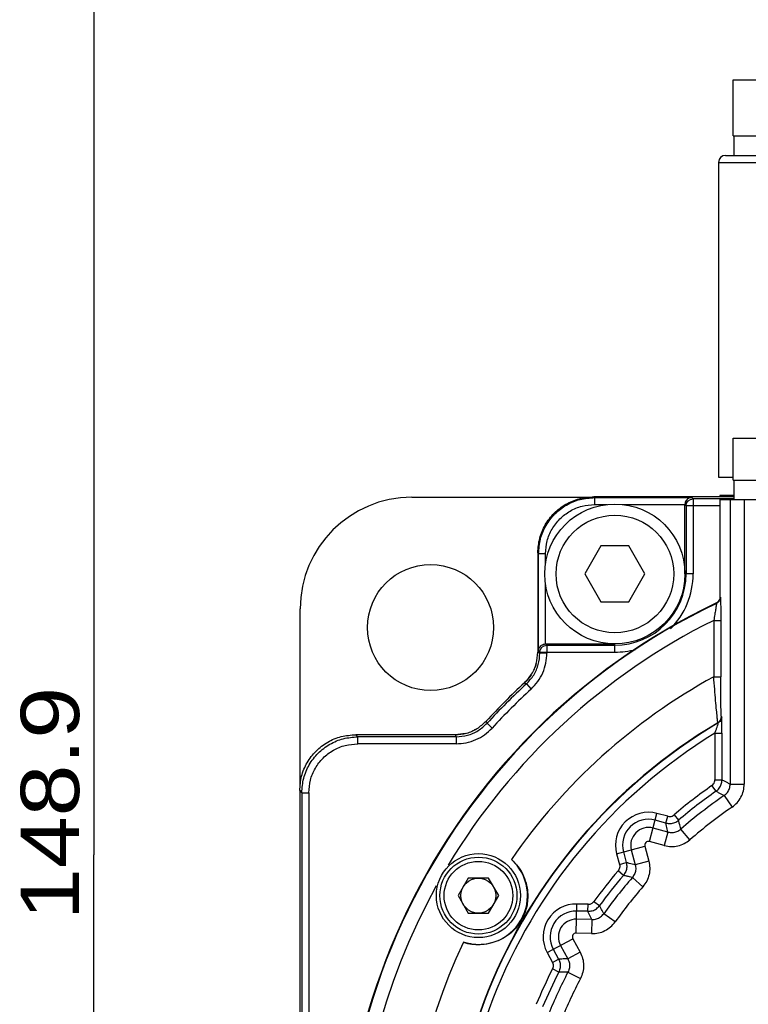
# Model space of a CAD drawing. Extents: x -86 to 544, y -113 to 333.
# Tile 6 of 26: x 16 to 47, y 212 to 254. Entities that reach past the tile are written whole.
import ezdxf
from ezdxf.enums import TextEntityAlignment as Align

# ---------------------------------------------------------------- set-up
doc = ezdxf.new("R2010")
doc.units = 0
doc.header["$LTSCALE"] = 23.1
doc.header["$MEASUREMENT"] = 0
doc.layers.get('0').update_dxf_attribs({"linetype": 'CONTINUOUS'})
doc.styles.add('TEXTSTYLE_0', font='txt', dxfattribs={"width": 0.8})
doc.dimstyles.new('DIMSTYLE_4', dxfattribs={"dimtxt": 2.5, "dimasz": 0.18, "dimexe": 0.18, "dimexo": 0.0625, "dimgap": 0.09, "dimtad": 0, "dimtih": 1, "dimtoh": 1, "dimdec": 4, "dimlfac": 1.666667, "dimzin": 0, "dimdsep": 46, "dimtxsty": 'Standard', "dimcen": 0.09, "dimadec": 0, "dimazin": 0, "dimtp": 0.1, "dimtm": 0.1, "dimtfac": 1, "dimtdec": 4, "dimtofl": 0, "dimtmove": 0, "dimatfit": 0, "dimfxl": 0, "dimtolj": 1, "dimtzin": 0, "dimarcsym": 0})

# ---------------------------------------------------------------- blocks, each defined once
blk = doc.blocks.new('*D10')
at = {"color": 7, "linetype": 'Continuous'}
for p, q in [((47.714, 262.886), (18.213, 262.886)), ((19.413, 262.886), (19.413, 218.231)), ((19.413, 173.576), (19.413, 218.231)), ((27.239, 173.576), (18.213, 173.576))]:
    blk.add_line(p, q, dxfattribs=at)
for points in [[(19.763, 261.086), (19.413, 262.886), (19.063, 261.086)], [(19.063, 175.376), (19.413, 173.576), (19.763, 175.376)]]:
    blk.add_solid(points, dxfattribs=at)
at = {"color": 7, "linetype": 'Continuous', "style": 'TEXTSTYLE_0', "width": 1.090909}
blk.add_text('148.9', height=2.5, rotation=90, dxfattribs=at).set_placement((18.788, 215.427), (18.788, 225.427), align=Align.FIT)

msp = doc.modelspace()

# ---------------------------------------------------------------- linework, layer by layer
at = {"color": 7, "linetype": 'Continuous'}
for p, q in [((46.809069, 249.05614), (46.809069, 251.45614)), ((46.809069, 251.45614), (69.669069, 251.45614)), ((46.809069, 249.05614), (69.669069, 249.05614)), ((46.839069, 249.05614), (46.839069, 248.21614)), ((46.179069, 247.91614), (46.179069, 234.41614)), ((46.179069, 247.91614), (70.299069, 247.91614)), ((46.479069, 248.21614), (69.999069, 248.21614)), ((46.809069, 234.29614), (46.809069, 236.09614)), ((46.809069, 236.09614), (69.669069, 236.09614)), ((46.179069, 234.41614), (46.809069, 234.41614)), ((46.809069, 234.29614), (69.669069, 234.29614)), ((46.839069, 234.29614), (46.839069, 233.45614)), ((33.039069, 233.555194), (40.679705, 233.555194)), ((40.838704, 233.57614), (40.870214, 233.544629)), ((46.839069, 233.57614), (40.838704, 233.57614)), ((40.870214, 233.544629), (40.870214, 233.244675)), ((40.870214, 233.544629), (45.033879, 233.544629)), ((45.09148, 233.487027), (45.033879, 233.544629)), ((45.09148, 233.487027), (45.09148, 230.267981)), ((46.839069, 233.487027), (45.09148, 233.487027)), ((46.239069, 233.63614), (46.239069, 233.57614)), ((46.839069, 233.63614), (46.239069, 233.63614)), ((40.870214, 233.244675), (41.413205, 233.244675)), ((42.064934, 233.244675), (44.739069, 233.244675)), ((44.739069, 230.267981), (44.739069, 233.244675)), ((44.791526, 233.187073), (44.739069, 233.23953)), ((44.791526, 233.187073), (44.791526, 230.267981)), ((46.239069, 233.187073), (44.791526, 233.187073)), ((46.239069, 233.45614), (46.239069, 229.285253)), ((46.239069, 233.45614), (70.239069, 233.45614)), ((46.67912, 233.45614), (46.67912, 221.258429)), ((47.279028, 233.45614), (47.279028, 221.258429)), ((41.14189, 231.467981), (40.449069, 230.267981)), ((42.336249, 231.467981), (41.14189, 231.467981)), ((43.029069, 230.267981), (42.336249, 231.467981)), ((38.439069, 231.176505), (38.439069, 226.9144)), ((38.439069, 231.176505), (38.47058, 231.144995)), ((38.47058, 226.973172), (38.47058, 231.144995)), ((38.47058, 231.144995), (38.770534, 231.144995)), ((38.770534, 230.699197), (38.770534, 231.144995)), ((40.449069, 230.267981), (41.14189, 229.067981)), ((42.336249, 229.067981), (43.029069, 230.267981)), ((45.09148, 230.267981), (44.739069, 230.267981)), ((38.770534, 227.267981), (38.770534, 229.836765)), ((46.260198, 229.271936), (46.239069, 229.285253)), ((41.14189, 229.067981), (42.336249, 229.067981)), ((46.089571, 229.001294), (46.068569, 229.014672)), ((28.260015, 221.135504), (28.260015, 228.77614)), ((45.975679, 228.278537), (45.975679, 225.862288)), ((45.975679, 228.278537), (46.275634, 228.278537)), ((46.275634, 228.278537), (46.275634, 225.862288)), ((38.770534, 227.267981), (41.739069, 227.267981)), ((38.828136, 227.215525), (38.775679, 227.267981)), ((38.828136, 227.215525), (38.828136, 226.875421)), ((38.828136, 227.215525), (41.739069, 227.215525)), ((41.739069, 226.91557), (41.739069, 227.267981)), ((38.528182, 226.91557), (38.47058, 226.973172)), ((38.528182, 226.91557), (38.528182, 226.875421)), ((38.528182, 226.91557), (41.739069, 226.91557)), ((38.828136, 226.875421), (38.528182, 226.875421)), ((37.949284, 225.553078), (38.152755, 225.332687)), ((45.975679, 225.862288), (46.275634, 225.862288)), ((36.482522, 223.662454), (36.262131, 223.865925)), ((46.171, 223.88206), (46.154751, 223.891419)), ((46.317709, 224.139913), (46.301359, 224.149213)), ((30.638704, 223.37614), (30.727816, 223.287027)), ((34.900809, 223.37614), (30.638704, 223.37614)), ((46.028044, 223.445183), (46.028044, 221.442147)), ((46.028044, 223.445183), (46.327999, 223.445183)), ((46.327999, 223.445183), (46.327999, 221.442147)), ((30.727816, 222.987073), (30.727816, 223.287027)), ((34.939788, 223.287027), (30.727816, 223.287027)), ((34.939788, 222.987073), (30.727816, 222.987073)), ((34.939788, 223.287027), (34.939788, 222.987073)), ((46.028044, 221.442147), (46.327999, 221.442147)), ((46.67912, 221.258429), (47.279028, 221.258429)), ((28.239069, 220.976505), (28.239069, 186.175774)), ((28.239069, 220.976505), (28.328182, 220.887393)), ((28.328182, 220.887393), (28.328182, 190.428551)), ((28.328182, 220.887393), (28.628136, 220.887393)), ((28.628136, 220.887393), (28.628136, 190.128596)), ((46.072203, 220.950744), (45.900147, 221.196446)), ((46.419139, 220.764122), (46.759067, 220.269815)), ((43.219117, 218.792102), (43.542895, 220.000459)), ((44.002895, 219.877203), (43.542895, 220.000459)), ((43.925261, 219.587469), (43.465261, 219.710726)), ((43.925261, 219.587469), (44.002895, 219.877203)), ((44.275243, 219.938772), (44.469958, 219.710608)), ((44.013663, 219.200275), (43.374384, 219.371569)), ((44.013663, 219.200275), (43.858396, 218.620807)), ((44.95559, 218.873801), (44.562261, 219.326772)), ((43.858396, 218.620807), (43.219117, 218.792102)), ((41.81475, 218.272314), (43.023107, 218.596092)), ((41.81475, 218.272314), (41.938006, 217.812314)), ((42.104483, 218.349948), (42.22774, 217.889948)), ((42.44364, 218.440825), (42.614934, 217.801546)), ((43.023107, 218.596092), (43.194402, 217.956813)), ((41.938006, 217.812314), (42.22774, 217.889948)), ((43.194402, 217.956813), (42.614934, 217.801546)), ((42.104601, 217.345251), (41.876437, 217.539966)), ((35.458627, 217.22614), (35.025614, 216.47614)), ((36.332601, 217.22614), (35.458627, 217.22614)), ((36.765614, 216.47614), (36.332601, 217.22614)), ((42.488437, 217.252948), (42.941408, 216.859619)), ((35.025614, 216.47614), (35.458627, 215.72614)), ((36.332601, 215.72614), (36.765614, 216.47614)), ((40.841284, 216.226881), (41.083883, 216.050477)), ((40.082023, 214.865345), (40.11477, 216.1159)), ((40.582982, 215.803583), (40.106918, 215.816049)), ((40.590834, 216.103434), (40.11477, 216.1159)), ((40.582982, 215.803583), (40.590834, 216.103434)), ((35.458627, 215.72614), (36.332601, 215.72614)), ((40.759331, 215.447724), (40.097727, 215.465048)), ((40.759331, 215.447724), (40.743627, 214.848021)), ((41.751446, 215.350159), (41.26324, 215.698793)), ((38.837801, 214.032076), (39.937187, 214.628994)), ((39.937187, 214.628994), (40.252985, 214.047366)), ((40.743627, 214.848021), (40.082023, 214.865345)), ((39.101406, 214.175202), (39.328642, 213.756686)), ((39.409977, 214.342742), (39.725775, 213.761115)), ((40.252985, 214.047366), (39.725775, 213.761115)), ((38.837801, 214.032076), (39.065037, 213.61356)), ((39.065037, 213.61356), (39.328642, 213.756686)), ((39.336062, 213.198293), (39.068747, 213.334363)), ((39.730841, 213.198145), (40.263117, 212.921427))]:
    msp.add_line(p, q, dxfattribs=at)
for points in [[(44.791526, 233.187073), (44.814385, 233.30184), (44.879413, 233.399141), (44.976714, 233.464169), (45.09148, 233.487027)], [(38.528182, 226.91557), (38.55104, 227.030337), (38.616068, 227.127638), (38.713369, 227.192666), (38.828136, 227.215525)]]:
    msp.add_lwpolyline(points, dxfattribs=at)
for centre, radius in [((41.739069, 230.267981), 3), ((41.739069, 230.267981), 2.52), ((33.843885, 227.971324), 2.7), ((35.895614, 216.47614), 1.8), ((35.895614, 216.47614), 1.65), ((35.895614, 216.47614), 1.47), ((35.895614, 216.47614), 0.75)]:
    msp.add_circle(centre, radius, dxfattribs=at)
for centre, radius, start, end in [((46.479069, 247.91614), 0.3, 90, 180), ((33.039069, 228.77614), 4.779054, 90, 180), ((41.739069, 230.267981), 3.052457, 270, 360), ((41.739069, 230.267981), 3.352411, 315.3164967, 360), ((58.239069, 203.57614), 28.2, 115.567748, 64.432252), ((58.239069, 203.57614), 28.178871, 115.5409652, 64.4590348), ((58.239069, 203.57614), 27.578963, 116.401886, 148.9921374), ((41.739069, 230.267981), 3.352411, 270, 285.284159), ((58.239069, 203.57614), 30, 132.784479, 137.215521), ((58.239069, 203.57614), 29.910888, 132.7141491, 137.2858509), ((58.239069, 203.57614), 25.437436, 118.822652, 145.3725437), ((58.239069, 203.57614), 29.610933, 132.7141491, 137.2858509), ((58.239069, 203.57614), 23.63771, 120.7458283, 59.2541717), ((58.239069, 203.57614), 23.621361, 120.7235607, 59.2764393), ((58.239069, 203.57614), 23.321407, 121.5738603, 58.4261397), ((58.239069, 203.57614), 21.511025, 125.0022944, 130.477351), ((58.239069, 203.57614), 21.211071, 125.0022944, 130.477351), ((58.239069, 203.57614), 20.85995, 124.5157485, 130.9688915), ((43.177695, 218.637514), 1.411025, 75, 195), ((58.239069, 203.57614), 20.260041, 124.5157485, 130.9688915), ((43.177695, 218.637514), 1.111071, 75, 195), ((43.177695, 218.637514), 0.75995, 75, 195), ((43.177695, 218.637514), 0.160041, 75, 195), ((35.895614, 216.47614), 2.1, 252.2474458, 47.7525542), ((58.239069, 203.57614), 21.511025, 139.522649, 143.977351), ((58.239069, 203.57614), 21.211071, 139.522649, 143.977351), ((58.239069, 203.57614), 20.85995, 139.0311085, 144.4688915), ((58.239069, 203.57614), 27.578963, 151.127441, 269.1920891), ((58.239069, 203.57614), 20.260041, 139.0311085, 144.4688915), ((40.077834, 214.705359), 1.411025, 88.5, 208.5), ((40.077834, 214.705359), 1.111071, 88.5, 208.5), ((40.077834, 214.705359), 0.75995, 88.5, 208.5), ((58.239069, 203.57614), 25.437436, 154.6274563, 265.3725437), ((40.077834, 214.705359), 0.160041, 88.5, 208.5), ((58.239069, 203.57614), 21.511025, 153.022649, 157.477351), ((58.239069, 203.57614), 21.211071, 153.022649, 157.477351), ((58.239069, 203.57614), 20.85995, 152.5311085, 157.9688915), ((58.239069, 203.57614), 20.260041, 152.5311085, 157.9688915)]:
    msp.add_arc(centre, radius, start, end, dxfattribs=at)
for points in [[(38.439069, 231.176505), (38.520957, 231.798103), (38.760325, 232.376014), (39.141862, 232.873347), (39.639195, 233.254884), (40.217106, 233.494252), (40.838704, 233.57614)], [(38.47058, 231.144995), (38.552308, 231.765901), (38.791972, 232.344649), (39.173411, 232.8418), (39.670563, 233.223238), (40.249311, 233.462901), (40.870214, 233.544629)], [(44.938336, 233.526744), (44.857206, 233.481663), (44.794062, 233.414874), (44.753504, 233.332405)], [(45.033879, 233.544629), (44.938336, 233.526744)], [(38.770534, 231.144995), (38.840777, 231.683607), (39.050508, 232.192613), (39.385477, 232.629731), (39.822595, 232.964701), (40.331602, 233.174432), (40.870214, 233.244675)], [(44.753504, 233.332405), (44.739113, 233.244675)], [(46.239069, 229.285253), (46.218249, 229.175446), (46.158637, 229.080844), (46.068569, 229.014672)], [(46.260198, 229.271936), (46.239339, 229.162077), (46.179701, 229.067481), (46.089571, 229.001294)], [(46.260198, 229.271936), (46.264624, 229.228512), (46.268834, 229.100178), (46.272365, 228.88903), (46.274774, 228.605513), (46.275634, 228.278537)], [(46.089571, 229.001294), (46.088423, 228.972185), (46.076955, 228.884574), (46.054184, 228.735935), (46.019987, 228.52989), (45.975679, 228.278537)], [(38.488465, 227.068714), (38.533546, 227.149844), (38.600335, 227.212989), (38.682804, 227.253547)], [(38.682804, 227.253547), (38.770534, 227.267937)], [(37.861794, 225.593556), (38.174218, 225.974623), (38.371611, 226.426271), (38.439069, 226.9144)], [(37.949284, 225.553078), (38.262606, 225.934459), (38.460497, 226.386484), (38.528182, 226.875421)], [(38.152755, 225.332687), (38.437648, 225.655862), (38.651897, 226.033375), (38.783939, 226.446875), (38.828136, 226.875421)], [(38.439069, 226.9144), (38.468788, 226.901408), (38.498492, 226.888415), (38.513435, 226.881876)], [(38.47058, 226.973172), (38.488465, 227.068714)], [(38.513435, 226.881876), (38.528182, 226.875421)], [(38.347476, 226.347509), (38.288473, 226.193651)], [(38.371611, 226.426271), (38.347476, 226.347509)], [(38.147787, 225.932795), (37.861794, 225.593556)], [(37.861794, 225.593556), (37.890981, 225.580061), (37.920144, 225.566568), (37.949284, 225.553078)], [(46.154751, 223.891419), (46.143151, 223.954267), (46.122387, 224.13432), (46.09315, 224.430883), (46.056973, 224.835564), (46.016584, 225.325581), (45.975679, 225.862288)], [(46.301359, 224.149213), (46.29535, 224.199421), (46.28944, 224.348958), (46.284056, 224.600445), (46.279619, 224.952076), (46.276668, 225.385278), (46.275634, 225.862288)], [(34.900809, 223.37614), (35.388938, 223.443598), (35.840586, 223.640991), (36.221653, 223.953415)], [(34.939788, 223.287027), (35.428707, 223.354706), (35.880734, 223.552593), (36.262131, 223.865925)], [(36.221653, 223.953415), (36.235148, 223.924228), (36.248641, 223.895065), (36.262131, 223.865925)], [(46.028044, 223.445183), (46.076508, 223.585334), (46.11683, 223.7052), (46.147638, 223.79988), (46.166421, 223.861434), (46.171, 223.88206)], [(46.154751, 223.891419), (46.232837, 223.958414), (46.283701, 224.047852), (46.301359, 224.149213)], [(46.317709, 224.139913), (46.300037, 224.038516), (46.249137, 223.949054), (46.171, 223.88206)], [(46.327999, 223.445183), (46.327396, 223.679883), (46.325725, 223.880674), (46.32334, 224.025867), (46.320574, 224.111499), (46.317709, 224.139913)], [(28.239069, 220.976505), (28.320957, 221.598103), (28.560325, 222.176014), (28.941862, 222.673347), (29.439195, 223.054884), (30.017106, 223.294252), (30.638704, 223.37614)], [(35.341126, 223.430853), (34.900809, 223.37614)], [(34.900809, 223.37614), (34.913801, 223.346421), (34.926794, 223.316717), (34.939788, 223.287027)], [(34.939788, 222.987073), (35.368335, 223.03127), (35.781836, 223.163313), (36.159348, 223.377561), (36.482522, 223.662454)], [(35.769374, 223.599579), (35.621556, 223.526735)], [(35.840586, 223.640991), (35.769374, 223.599579)], [(28.328182, 220.887393), (28.40991, 221.508299), (28.649574, 222.087047), (29.031013, 222.584198), (29.528164, 222.965637), (30.106912, 223.2053), (30.727816, 223.287027)], [(28.628136, 220.887393), (28.698378, 221.426005), (28.90811, 221.935012), (29.243079, 222.37213), (29.680197, 222.707099), (30.189204, 222.916831), (30.727816, 222.987073)], [(45.900147, 221.196446), (45.96817, 221.26233), (46.013096, 221.348635), (46.028044, 221.442147)], [(46.072203, 220.950744), (46.209257, 221.083878), (46.29756, 221.253515), (46.327999, 221.442147)], [(46.327999, 221.442147), (46.445349, 221.380957), (46.562389, 221.319718), (46.67912, 221.258429)], [(46.419139, 220.764122), (46.558411, 220.897479), (46.648152, 221.068105), (46.67912, 221.258429)], [(46.759067, 220.269815), (46.975246, 220.460502), (47.141114, 220.699922), (47.244402, 220.972255), (47.279028, 221.258429)], [(46.072203, 220.950744), (46.188346, 220.888493), (46.303991, 220.826286), (46.419139, 220.764122)], [(43.925261, 219.587469), (44.117013, 219.568149), (44.305164, 219.610684), (44.469958, 219.710608)], [(44.013663, 219.200275), (43.984067, 219.329052), (43.9546, 219.458116), (43.925261, 219.587469)], [(44.002895, 219.877203), (44.097904, 219.867486), (44.193653, 219.889131), (44.275243, 219.938772)], [(44.562261, 219.326772), (44.531407, 219.454221), (44.50064, 219.582166), (44.469958, 219.710608)], [(44.013663, 219.200275), (44.207202, 219.181032), (44.396685, 219.224723), (44.562261, 219.326772)], [(43.858396, 218.620807), (44.146279, 218.580136), (44.438515, 218.6106), (44.714583, 218.711177), (44.95559, 218.873801)], [(37.307515, 218.030661), (37.596326, 217.709517), (37.825053, 217.314108), (37.958353, 216.908181), (38.006678, 216.535527), (37.996092, 216.219812), (37.948598, 215.948081), (37.87184, 215.700388), (37.750818, 215.439844), (37.581985, 215.185675), (37.400953, 214.983078), (37.18284, 214.796308), (36.908684, 214.62294), (36.556536, 214.474913), (36.13334, 214.386075), (35.674609, 214.386942), (35.25531, 214.476137)], [(42.22774, 217.889948), (42.247058, 217.698167), (42.204536, 217.510073), (42.104601, 217.345251)], [(42.614934, 217.801546), (42.486158, 217.831142), (42.357093, 217.860609), (42.22774, 217.889948)], [(43.194402, 217.956813), (43.235073, 217.66893), (43.204609, 217.376694), (43.104032, 217.100626), (42.941408, 216.859619)], [(41.938006, 217.812314), (41.947724, 217.717308), (41.926077, 217.621553), (41.876437, 217.539966)], [(42.614934, 217.801546), (42.634175, 217.607973), (42.5905, 217.418557), (42.488437, 217.252948)], [(42.488437, 217.252948), (42.360988, 217.283802), (42.233043, 217.314569), (42.104601, 217.345251)], [(40.590834, 216.103434), (40.685487, 216.116165), (40.773537, 216.159565), (40.841284, 216.226881)], [(40.582982, 215.803583), (40.773946, 215.82956), (40.946968, 215.914842), (41.083883, 216.050477)], [(40.759331, 215.447724), (40.70049, 215.566033), (40.641707, 215.684653), (40.582982, 215.803583)], [(41.26324, 215.698793), (41.203487, 215.815518), (41.143701, 215.932746), (41.083883, 216.050477)], [(40.743627, 214.848021), (41.033051, 214.875678), (41.3101, 214.973521), (41.555062, 215.135766), (41.751446, 215.350159)], [(40.759331, 215.447724), (40.952014, 215.474194), (41.126062, 215.560911), (41.26324, 215.698793)], [(40.252985, 214.047366), (40.359738, 213.776932), (40.398337, 213.485659), (40.364985, 213.193739), (40.263117, 212.921427)], [(39.725775, 213.761115), (39.593648, 213.75983), (39.46127, 213.758354), (39.328642, 213.756686)], [(39.328642, 213.756686), (39.392197, 213.574713), (39.394759, 213.38189), (39.336062, 213.198293)], [(39.725775, 213.761115), (39.789673, 213.577382), (39.791423, 213.383005), (39.730841, 213.198145)], [(39.065037, 213.61356), (39.096665, 213.523447), (39.097969, 213.425285), (39.068747, 213.334363)], [(39.730841, 213.198145), (39.599711, 213.198393), (39.468118, 213.198443), (39.336062, 213.198293)]]:
    msp.add_spline(points, degree=3, dxfattribs=at)

# ---------------------------------------------------------------- dimensions: what is measured, and where the dimension line sits
dim = msp.add_linear_dim(base=(19.413295, 262.88614), p1=(27.239069, 173.57614), p2=(47.714069, 262.88614), angle=90, dimstyle='DIMSTYLE_4', dxfattribs=at)
dim.commit()
dim.dimension.update_dxf_attribs({"geometry": '*D10', "text_midpoint": (17.538295, 220.426881)})

doc.saveas('drawing.dxf')
